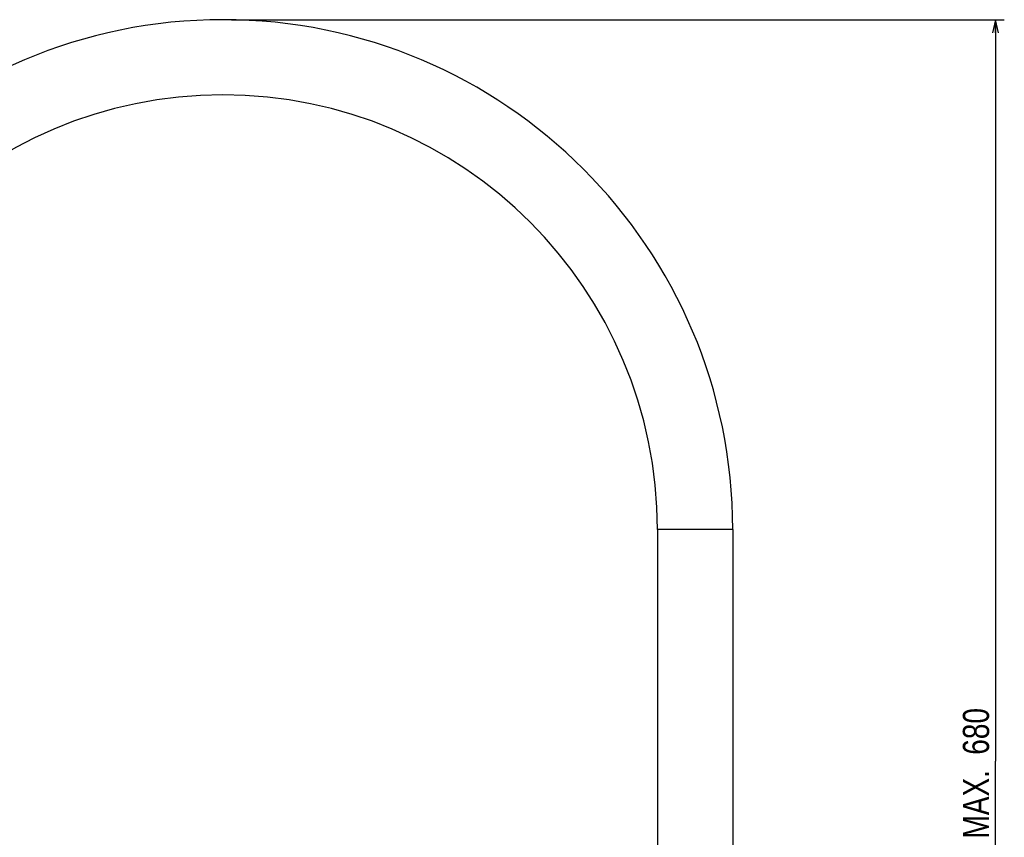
# Model space of a CAD drawing. Extents: x 0 to 3364, y 0 to 2376.
# Tile 57 of 83: x 1360 to 1811, y 1151 to 1526. Entities that reach past the tile are written whole.
import ezdxf

# ---------------------------------------------------------------- set-up
doc = ezdxf.new("R2010")
doc.units = 0
doc.header["$LTSCALE"] = 185.02
doc.layers.get('0').update_dxf_attribs({"linetype": 'CONTINUOUS'})
doc.layers.add('95_ALL_DIM', color=7, linetype='CONTINUOUS')
doc.styles.get("Standard").update_dxf_attribs({"font": 'txt', "width": 0.8})
doc.dimstyles.new('DIMSTYLE_6', dxfattribs={"dimtxt": 12, "dimasz": 6, "dimexe": 0.18, "dimexo": 0.0625, "dimgap": 0.09, "dimtad": 1, "dimdec": 3, "dimtxsty": 'STANDARD', "dimblk": 'OPEN', "dimblk1": 'OPEN', "dimblk2": 'OPEN', "dimcen": 0.09, "dimazin": 3, "dimtp": 0.8, "dimtm": 0.8, "dimtfac": 1, "dimtdec": 3, "dimtofl": 0, "dimtmove": 0, "dimatfit": 3, "dimtolj": 1})

# ---------------------------------------------------------------- blocks, each defined once
blk = doc.blocks.new('_OPEN')
at = {"color": 0, "linetype": 'BYBLOCK'}
for p, q in [((0, 0), (-1, 0.233)), ((-1, -0.233), (0, 0)), ((-1, 0), (0, 0))]:
    blk.add_line(p, q, dxfattribs=at)
blk = doc.blocks.new('*D17')
at = {"layer": '95_ALL_DIM', "color": 2, "linetype": 'CONTINUOUS'}
for p, q in [((1457.18, 1526.12), (1811.48, 1526.12)), ((1807.48, 1526.12), (1807.48, 1186.12)), ((1807.48, 846.12), (1807.48, 1186.12)), ((1690.68, 846.12), (1811.48, 846.12))]:
    blk.add_line(p, q, dxfattribs=at)
at = {"layer": '95_ALL_DIM', "color": 2, "linetype": 'CONTINUOUS', "xscale": 6, "yscale": 6, "zscale": 6}
for p, rotation in [((1807.48, 1526.12), 90), ((1807.48, 846.12), 270)]:
    blk.add_blockref('_OPEN', p, dxfattribs=dict(at, rotation=rotation))
at = {"layer": '95_ALL_DIM', "color": 2, "linetype": 'CONTINUOUS', "width": 0.8}
for s, p in [('680', (1804.48, 1189.1)), ('MAX.', (1804.48, 1150.7))]:
    blk.add_text(s, height=12, rotation=90, dxfattribs=at).set_placement(p)
blk = doc.blocks.new('*D19')
at = {"layer": '95_ALL_DIM', "color": 2, "linetype": 'CONTINUOUS'}
for p, q in [((939, 1405.12), (779.93, 1405.12)), ((783.93, 1405.12), (783.93, 1125.62)), ((783.93, 846.12), (783.93, 1125.62)), ((1507.68, 846.12), (779.93, 846.12))]:
    blk.add_line(p, q, dxfattribs=at)
at = {"layer": '95_ALL_DIM', "color": 2, "linetype": 'CONTINUOUS', "xscale": 6, "yscale": 6, "zscale": 6}
for p, rotation in [((783.93, 1405.12), 90), ((783.93, 846.12), 270)]:
    blk.add_blockref('_OPEN', p, dxfattribs=dict(at, rotation=rotation))
at = {"layer": '95_ALL_DIM', "color": 2, "linetype": 'CONTINUOUS', "width": 0.8}
blk.add_text('559', height=12, rotation=90, dxfattribs=at).set_placement((780.93, 1126.11))

msp = doc.modelspace()

# ---------------------------------------------------------------- linework, layer by layer
at = {"color": 7, "linetype": 'CONTINUOUS'}
for p, q in [((1686.9339, 1292.3681), (1652.4339, 1292.3681)), ((1652.4339, 1292.3681), (1652.4339, 1045.4181)), ((1686.9339, 1292.3681), (1686.9339, 1045.4181))]:
    msp.add_line(p, q, dxfattribs=at)
for radius in [233.75, 199.25]:
    msp.add_arc((1453.1839, 1292.3681), radius, 0, 180, dxfattribs=at)

# ---------------------------------------------------------------- dimensions: what is measured, and where the dimension line sits
at = {"layer": '95_ALL_DIM', "color": 2, "linetype": 'CONTINUOUS'}
dim = msp.add_linear_dim(base=(1807.4839, 1526.1181), p1=(1690.6839, 846.1181), p2=(1457.1839, 1526.1181), angle=90, text='MAX.<>', dimstyle='DIMSTYLE_6', dxfattribs=at)
dim.commit()
dim.dimension.update_dxf_attribs({"geometry": '*D17', "text_midpoint": (1798.4839, 1184.2956), "dimtype": 160})
dim = msp.add_linear_dim(base=(783.9345, 846.1181), p1=(938.9989, 1405.1181), p2=(1507.6839, 846.1181), angle=270, dimstyle='DIMSTYLE_6', dxfattribs=at)
dim.commit()
dim.dimension.update_dxf_attribs({"geometry": '*D19', "text_midpoint": (774.9345, 1140.5114), "dimtype": 160})

doc.saveas('drawing.dxf')
